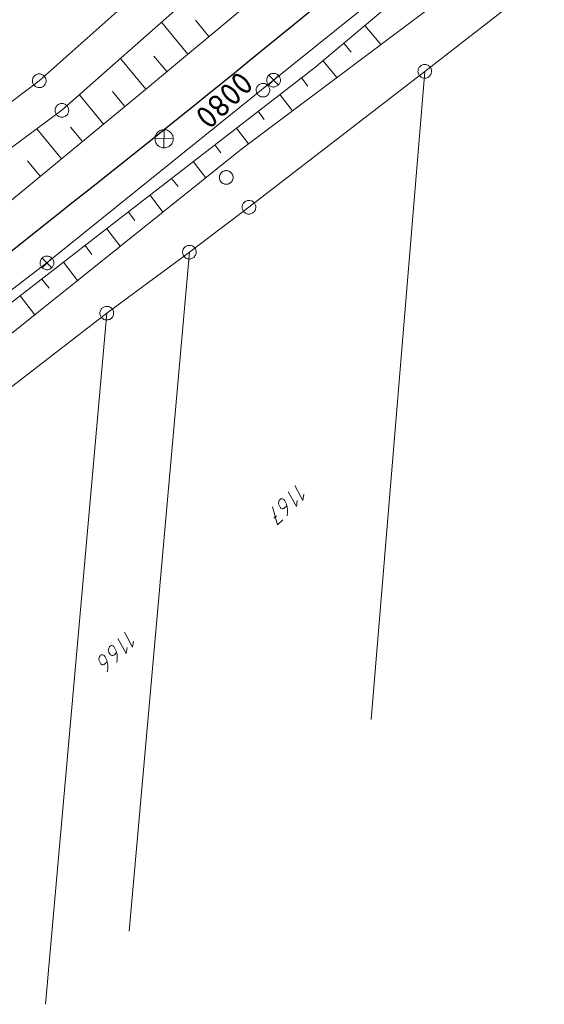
# Model space of a CAD drawing. Header units: metres. Extents: x 3425540 to 3446143, y 5432760 to 5444637.
# Tile 10 of 256: x 3434985 to 3435043, y 5437649 to 5437756. Entities that reach past the tile are written whole.
import ezdxf

# ---------------------------------------------------------------- set-up
doc = ezdxf.new("R2010")
doc.units = ezdxf.units.M
for name, color, linetype, lineweight in [('B_Bestand', 9, 'Continuous', 18), ('B_Böschung', 9, 'Continuous', 18), ('B_Flurgrenzen', 9, 'Continuous', 18), ('B_Gleisachse', 9, 'Continuous', 25)]:
    doc.layers.add(name, color=color, linetype=linetype, lineweight=lineweight)
doc.styles.get("Standard").update_dxf_attribs({"font": 'isocpeur.ttf'})

msp = doc.modelspace()

# ---------------------------------------------------------------- linework, layer by layer
at = {"layer": 'B_Bestand'}
for p, q in [((3435013.14, 5437749.75), (3435031.35, 5437764.5)), ((3434988.29, 5437729.73), (3435013.14, 5437749.75)), ((3435013.68, 5437750.27), (3435012.6, 5437749.23)), ((3435012.62, 5437750.29), (3435013.66, 5437749.21)), ((3435001.16, 5437744.33), (3435001.12, 5437742.34)), ((3435002.14, 5437743.32), (3435000.14, 5437743.35)), ((3434988.83, 5437730.25), (3434987.75, 5437729.21)), ((3434987.77, 5437730.27), (3434988.81, 5437729.19)), ((3434939, 5437692.25), (3434988.29, 5437729.73))]:
    msp.add_line(p, q, dxfattribs=at)
for points in [[(3435012.6, 5437749.23), (3435012.66, 5437749.18), (3435012.72, 5437749.13), (3435012.79, 5437749.09), (3435012.86, 5437749.06), (3435012.93, 5437749.03), (3435013.01, 5437749.01), (3435013.09, 5437749), (3435013.17, 5437749), (3435013.24, 5437749.01), (3435013.32, 5437749.03), (3435013.4, 5437749.05), (3435013.47, 5437749.08), (3435013.54, 5437749.12), (3435013.6, 5437749.16), (3435013.66, 5437749.21), (3435013.71, 5437749.27), (3435013.76, 5437749.33), (3435013.8, 5437749.4), (3435013.83, 5437749.47), (3435013.86, 5437749.55), (3435013.88, 5437749.62), (3435013.89, 5437749.7), (3435013.89, 5437749.78), (3435013.88, 5437749.86), (3435013.87, 5437749.94), (3435013.84, 5437750.01), (3435013.81, 5437750.08), (3435013.77, 5437750.15), (3435013.73, 5437750.22), (3435013.68, 5437750.28), (3435013.62, 5437750.33), (3435013.56, 5437750.38), (3435013.49, 5437750.42), (3435013.42, 5437750.45), (3435013.34, 5437750.47), (3435013.27, 5437750.49), (3435013.19, 5437750.5), (3435013.11, 5437750.5), (3435013.03, 5437750.5), (3435012.96, 5437750.48), (3435012.88, 5437750.46), (3435012.81, 5437750.43), (3435012.74, 5437750.39), (3435012.68, 5437750.34), (3435012.62, 5437750.29), (3435012.56, 5437750.23), (3435012.52, 5437750.17), (3435012.48, 5437750.1), (3435012.44, 5437750.03), (3435012.42, 5437749.96), (3435012.4, 5437749.88), (3435012.39, 5437749.8), (3435012.39, 5437749.73), (3435012.4, 5437749.65), (3435012.41, 5437749.57), (3435012.43, 5437749.5), (3435012.47, 5437749.42), (3435012.5, 5437749.35), (3435012.55, 5437749.29), (3435012.6, 5437749.23)], [(3435000.42, 5437742.64), (3435000.49, 5437742.57), (3435000.58, 5437742.5), (3435000.67, 5437742.45), (3435000.76, 5437742.41), (3435000.86, 5437742.37), (3435000.96, 5437742.35), (3435001.07, 5437742.34), (3435001.17, 5437742.34), (3435001.28, 5437742.34), (3435001.38, 5437742.36), (3435001.48, 5437742.4), (3435001.58, 5437742.44), (3435001.67, 5437742.49), (3435001.75, 5437742.55), (3435001.83, 5437742.62), (3435001.9, 5437742.69), (3435001.97, 5437742.78), (3435002.02, 5437742.87), (3435002.06, 5437742.96), (3435002.1, 5437743.06), (3435002.12, 5437743.16), (3435002.13, 5437743.27), (3435002.14, 5437743.37), (3435002.13, 5437743.48), (3435002.11, 5437743.58), (3435002.08, 5437743.68), (3435002.03, 5437743.78), (3435001.98, 5437743.87), (3435001.92, 5437743.95), (3435001.85, 5437744.03), (3435001.78, 5437744.1), (3435001.69, 5437744.17), (3435001.6, 5437744.22), (3435001.51, 5437744.26), (3435001.41, 5437744.3), (3435001.31, 5437744.32), (3435001.2, 5437744.33), (3435001.1, 5437744.33), (3435000.99, 5437744.33), (3435000.89, 5437744.31), (3435000.79, 5437744.27), (3435000.7, 5437744.23), (3435000.6, 5437744.18), (3435000.52, 5437744.12), (3435000.44, 5437744.05), (3435000.37, 5437743.98), (3435000.31, 5437743.89), (3435000.25, 5437743.8), (3435000.21, 5437743.71), (3435000.17, 5437743.61), (3435000.15, 5437743.51), (3435000.14, 5437743.4), (3435000.14, 5437743.3), (3435000.15, 5437743.19), (3435000.17, 5437743.09), (3435000.2, 5437742.99), (3435000.24, 5437742.89), (3435000.29, 5437742.8), (3435000.35, 5437742.72), (3435000.42, 5437742.64)], [(3434987.75, 5437729.21), (3434987.81, 5437729.16), (3434987.87, 5437729.11), (3434987.94, 5437729.07), (3434988.01, 5437729.04), (3434988.09, 5437729.01), (3434988.16, 5437728.99), (3434988.24, 5437728.98), (3434988.32, 5437728.98), (3434988.4, 5437728.99), (3434988.47, 5437729), (3434988.55, 5437729.03), (3434988.62, 5437729.06), (3434988.69, 5437729.1), (3434988.75, 5437729.14), (3434988.81, 5437729.19), (3434988.87, 5437729.25), (3434988.91, 5437729.31), (3434988.95, 5437729.38), (3434988.99, 5437729.45), (3434989.01, 5437729.53), (3434989.03, 5437729.6), (3434989.04, 5437729.68), (3434989.04, 5437729.76), (3434989.03, 5437729.84), (3434989.02, 5437729.91), (3434989, 5437729.99), (3434988.96, 5437730.06), (3434988.93, 5437730.13), (3434988.88, 5437730.19), (3434988.83, 5437730.25), (3434988.77, 5437730.31), (3434988.71, 5437730.35), (3434988.64, 5437730.39), (3434988.57, 5437730.43), (3434988.5, 5437730.45), (3434988.42, 5437730.47), (3434988.34, 5437730.48), (3434988.26, 5437730.48), (3434988.19, 5437730.47), (3434988.11, 5437730.46), (3434988.03, 5437730.44), (3434987.96, 5437730.4), (3434987.89, 5437730.37), (3434987.83, 5437730.32), (3434987.77, 5437730.27), (3434987.72, 5437730.21), (3434987.67, 5437730.15), (3434987.63, 5437730.08), (3434987.59, 5437730.01), (3434987.57, 5437729.94), (3434987.55, 5437729.86), (3434987.54, 5437729.78), (3434987.54, 5437729.7), (3434987.55, 5437729.63), (3434987.56, 5437729.55), (3434987.59, 5437729.47), (3434987.62, 5437729.4), (3434987.66, 5437729.33), (3434987.7, 5437729.27), (3434987.75, 5437729.21)]]:
    msp.add_lwpolyline(points, dxfattribs=at)
at = {"layer": 'B_Böschung'}
for p, q in [((3435017.61, 5437751.12), (3435088.96, 5437810.87)), ((3435026.42, 5437778.74), (3434989.93, 5437746.45)), ((3435033.67, 5437777.52), (3434999.09, 5437748.74)), ((3435025.98, 5437754.47), (3435042.31, 5437766.72)), ((3435003.74, 5437752.61), (3435000.84, 5437756.1)), ((3435006.05, 5437754.53), (3435004.57, 5437756.31)), ((3435023.13, 5437755.74), (3435024.88, 5437753.65)), ((3435009.64, 5437742.22), (3435025.98, 5437754.47)), ((3435020.83, 5437753.81), (3435021.65, 5437752.83)), ((3434999.13, 5437748.77), (3434996.34, 5437752.12)), ((3435001.44, 5437750.69), (3435000.01, 5437752.4)), ((3435018.53, 5437751.89), (3435020.07, 5437750.04)), ((3434995.16, 5437733.73), (3435017.61, 5437751.12)), ((3435016.19, 5437750.02), (3435016.89, 5437749.1)), ((3434999.09, 5437748.74), (3434979.83, 5437732.85)), ((3434996.82, 5437746.86), (3434995.46, 5437748.5)), ((3434994.5, 5437744.95), (3434991.86, 5437748.16)), ((3435013.81, 5437748.18), (3435015.2, 5437746.39)), ((3434989.93, 5437746.45), (3434953.44, 5437719.48)), ((3435011.44, 5437746.34), (3435012.12, 5437745.46)), ((3434989.87, 5437741.14), (3434987.17, 5437744.41)), ((3434992.19, 5437743.04), (3434990.89, 5437744.62)), ((3435009.07, 5437744.5), (3435010.4, 5437742.79)), ((3434968.2, 5437709.05), (3435009.64, 5437742.22)), ((3435006.7, 5437742.66), (3435007.37, 5437741.8)), ((3434987.56, 5437739.23), (3434986.16, 5437740.93)), ((3435004.33, 5437740.83), (3435005.7, 5437739.06)), ((3435001.96, 5437738.99), (3435002.66, 5437738.09)), ((3434999.59, 5437737.15), (3435001.01, 5437735.31)), ((3434997.22, 5437735.31), (3434997.94, 5437734.37)), ((3434972.72, 5437716.34), (3434995.16, 5437733.73)), ((3434994.84, 5437733.48), (3434996.33, 5437731.56)), ((3434992.47, 5437731.64), (3434993.23, 5437730.66)), ((3434990.1, 5437729.8), (3434991.64, 5437727.81)), ((3434987.73, 5437727.96), (3434988.52, 5437726.95)), ((3434985.36, 5437726.13), (3434986.96, 5437724.06))]:
    msp.add_line(p, q, dxfattribs=at)
at = {"layer": 'B_Flurgrenzen'}
for p, q in [((3435029.71, 5437750.72), (3435065.26, 5437778.27)), ((3434987.45, 5437749.69), (3435000.38, 5437761.22)), ((3435010.44, 5437735.83), (3435029.71, 5437750.72)), ((3435029.71, 5437750.72), (3435023.85, 5437679.7)), ((3434951.48, 5437722.62), (3434987.45, 5437749.69)), ((3435003.91, 5437730.91), (3435010.44, 5437735.83)), ((3434994.85, 5437724.22), (3435003.91, 5437730.91)), ((3434997.3, 5437656.52), (3435003.91, 5437730.91)), ((3434975.91, 5437709.59), (3434994.85, 5437724.22)), ((3434988.12, 5437648.51), (3434994.85, 5437724.22)), ((3435013.47, 5437702.04), (3435013.18, 5437701.75))]:
    msp.add_line(p, q, dxfattribs=at)
for points in [[(3435029.31, 5437750.09), (3435029.39, 5437750.04), (3435029.48, 5437750.01), (3435029.57, 5437749.99), (3435029.67, 5437749.98), (3435029.76, 5437749.98), (3435029.86, 5437749.99), (3435029.94, 5437750.01), (3435030.03, 5437750.05), (3435030.11, 5437750.09), (3435030.19, 5437750.15), (3435030.25, 5437750.21), (3435030.31, 5437750.29), (3435030.37, 5437750.37), (3435030.41, 5437750.45), (3435030.43, 5437750.54), (3435030.46, 5437750.63), (3435030.46, 5437750.72), (3435030.46, 5437750.82), (3435030.44, 5437750.91), (3435030.4, 5437751), (3435030.37, 5437751.08), (3435030.32, 5437751.16), (3435030.25, 5437751.24), (3435030.19, 5437751.3), (3435030.11, 5437751.36), (3435030.03, 5437751.4), (3435029.94, 5437751.43), (3435029.85, 5437751.46), (3435029.76, 5437751.47), (3435029.66, 5437751.47), (3435029.57, 5437751.46), (3435029.48, 5437751.44), (3435029.39, 5437751.4), (3435029.31, 5437751.36), (3435029.23, 5437751.3), (3435029.17, 5437751.23), (3435029.11, 5437751.16), (3435029.06, 5437751.08), (3435029.02, 5437750.99), (3435028.99, 5437750.91), (3435028.97, 5437750.82), (3435028.96, 5437750.72), (3435028.97, 5437750.63), (3435028.99, 5437750.54), (3435029.02, 5437750.45), (3435029.06, 5437750.36), (3435029.1, 5437750.28), (3435029.17, 5437750.21), (3435029.23, 5437750.14), (3435029.31, 5437750.09)], [(3434986.88, 5437749.2), (3434986.95, 5437749.13), (3434987.02, 5437749.07), (3434987.1, 5437749.02), (3434987.19, 5437748.98), (3434987.28, 5437748.96), (3434987.37, 5437748.94), (3434987.47, 5437748.94), (3434987.56, 5437748.94), (3434987.65, 5437748.96), (3434987.74, 5437749), (3434987.82, 5437749.04), (3434987.9, 5437749.09), (3434987.97, 5437749.15), (3434988.04, 5437749.22), (3434988.09, 5437749.3), (3434988.13, 5437749.38), (3434988.17, 5437749.47), (3434988.19, 5437749.56), (3434988.2, 5437749.65), (3434988.19, 5437749.75), (3434988.18, 5437749.84), (3434988.16, 5437749.93), (3434988.12, 5437750.02), (3434988.07, 5437750.1), (3434988.02, 5437750.18), (3434987.95, 5437750.24), (3434987.88, 5437750.3), (3434987.8, 5437750.35), (3434987.71, 5437750.39), (3434987.62, 5437750.41), (3434987.53, 5437750.43), (3434987.43, 5437750.44), (3434987.34, 5437750.43), (3434987.25, 5437750.41), (3434987.16, 5437750.37), (3434987.08, 5437750.33), (3434987, 5437750.28), (3434986.93, 5437750.22), (3434986.86, 5437750.15), (3434986.81, 5437750.07), (3434986.76, 5437749.99), (3434986.73, 5437749.9), (3434986.71, 5437749.81), (3434986.7, 5437749.72), (3434986.71, 5437749.62), (3434986.72, 5437749.53), (3434986.74, 5437749.44), (3434986.78, 5437749.35), (3434986.82, 5437749.27), (3434986.88, 5437749.2)], [(3435011.43, 5437748.13), (3435011.5, 5437748.07), (3435011.58, 5437748.02), (3435011.66, 5437747.97), (3435011.75, 5437747.94), (3435011.84, 5437747.92), (3435011.94, 5437747.91), (3435012.03, 5437747.91), (3435012.12, 5437747.92), (3435012.22, 5437747.94), (3435012.3, 5437747.98), (3435012.38, 5437748.03), (3435012.46, 5437748.09), (3435012.52, 5437748.15), (3435012.58, 5437748.23), (3435012.63, 5437748.31), (3435012.67, 5437748.39), (3435012.7, 5437748.48), (3435012.72, 5437748.57), (3435012.72, 5437748.66), (3435012.71, 5437748.76), (3435012.69, 5437748.85), (3435012.67, 5437748.94), (3435012.62, 5437749.03), (3435012.57, 5437749.1), (3435012.51, 5437749.18), (3435012.44, 5437749.24), (3435012.37, 5437749.29), (3435012.28, 5437749.34), (3435012.19, 5437749.37), (3435012.1, 5437749.39), (3435012, 5437749.4), (3435011.91, 5437749.4), (3435011.82, 5437749.39), (3435011.73, 5437749.36), (3435011.64, 5437749.32), (3435011.56, 5437749.28), (3435011.49, 5437749.22), (3435011.42, 5437749.16), (3435011.36, 5437749.08), (3435011.31, 5437749), (3435011.27, 5437748.92), (3435011.24, 5437748.83), (3435011.23, 5437748.74), (3435011.22, 5437748.64), (3435011.24, 5437748.55), (3435011.25, 5437748.46), (3435011.28, 5437748.37), (3435011.32, 5437748.28), (3435011.37, 5437748.2), (3435011.43, 5437748.13)], [(3434990.68, 5437746.45), (3434990.67, 5437746.54), (3434990.65, 5437746.63), (3434990.62, 5437746.72), (3434990.58, 5437746.81), (3434990.53, 5437746.88), (3434990.47, 5437746.96), (3434990.41, 5437747.02), (3434990.33, 5437747.08), (3434990.25, 5437747.12), (3434990.16, 5437747.15), (3434990.07, 5437747.18), (3434989.97, 5437747.19), (3434989.88, 5437747.19), (3434989.79, 5437747.18), (3434989.7, 5437747.15), (3434989.61, 5437747.12), (3434989.53, 5437747.08), (3434989.45, 5437747.02), (3434989.38, 5437746.96), (3434989.33, 5437746.88), (3434989.27, 5437746.81), (3434989.23, 5437746.72), (3434989.2, 5437746.63), (3434989.18, 5437746.54), (3434989.18, 5437746.45), (3434989.18, 5437746.35), (3434989.2, 5437746.26), (3434989.23, 5437746.17), (3434989.27, 5437746.09), (3434989.33, 5437746.01), (3434989.38, 5437745.93), (3434989.45, 5437745.87), (3434989.53, 5437745.81), (3434989.61, 5437745.77), (3434989.7, 5437745.74), (3434989.79, 5437745.71), (3434989.88, 5437745.7), (3434989.97, 5437745.7), (3434990.07, 5437745.71), (3434990.16, 5437745.74), (3434990.25, 5437745.77), (3434990.33, 5437745.81), (3434990.41, 5437745.87), (3434990.47, 5437745.93), (3434990.53, 5437746.01), (3434990.58, 5437746.09), (3434990.62, 5437746.17), (3434990.65, 5437746.26), (3434990.67, 5437746.35), (3434990.68, 5437746.45)], [(3435008.69, 5437738.96), (3435008.7, 5437739.06), (3435008.7, 5437739.15), (3435008.68, 5437739.24), (3435008.66, 5437739.33), (3435008.62, 5437739.42), (3435008.57, 5437739.5), (3435008.52, 5437739.58), (3435008.46, 5437739.65), (3435008.38, 5437739.71), (3435008.3, 5437739.75), (3435008.22, 5437739.79), (3435008.13, 5437739.82), (3435008.03, 5437739.84), (3435007.94, 5437739.84), (3435007.85, 5437739.83), (3435007.76, 5437739.82), (3435007.67, 5437739.79), (3435007.58, 5437739.75), (3435007.51, 5437739.7), (3435007.43, 5437739.63), (3435007.37, 5437739.57), (3435007.31, 5437739.49), (3435007.27, 5437739.41), (3435007.23, 5437739.32), (3435007.21, 5437739.23), (3435007.2, 5437739.14), (3435007.2, 5437739.05), (3435007.21, 5437738.95), (3435007.24, 5437738.86), (3435007.28, 5437738.77), (3435007.32, 5437738.69), (3435007.37, 5437738.61), (3435007.44, 5437738.55), (3435007.51, 5437738.48), (3435007.59, 5437738.44), (3435007.68, 5437738.4), (3435007.77, 5437738.37), (3435007.86, 5437738.36), (3435007.96, 5437738.35), (3435008.05, 5437738.36), (3435008.14, 5437738.37), (3435008.23, 5437738.4), (3435008.31, 5437738.44), (3435008.39, 5437738.49), (3435008.46, 5437738.56), (3435008.53, 5437738.62), (3435008.58, 5437738.7), (3435008.63, 5437738.79), (3435008.66, 5437738.87), (3435008.69, 5437738.96)], [(3435008.7, 5437739.1), (3435008.69, 5437739.19), (3435008.67, 5437739.28), (3435008.64, 5437739.37), (3435008.6, 5437739.46), (3435008.55, 5437739.53), (3435008.49, 5437739.61), (3435008.43, 5437739.67), (3435008.35, 5437739.73), (3435008.27, 5437739.77), (3435008.18, 5437739.8), (3435008.09, 5437739.83), (3435007.99, 5437739.84), (3435007.9, 5437739.84), (3435007.81, 5437739.83), (3435007.72, 5437739.8), (3435007.63, 5437739.77), (3435007.55, 5437739.73), (3435007.47, 5437739.67), (3435007.4, 5437739.61), (3435007.35, 5437739.53), (3435007.29, 5437739.46), (3435007.25, 5437739.37), (3435007.22, 5437739.28), (3435007.2, 5437739.19), (3435007.2, 5437739.1), (3435007.2, 5437739), (3435007.22, 5437738.91), (3435007.25, 5437738.82), (3435007.29, 5437738.74), (3435007.35, 5437738.66), (3435007.4, 5437738.58), (3435007.47, 5437738.52), (3435007.55, 5437738.46), (3435007.63, 5437738.42), (3435007.72, 5437738.39), (3435007.81, 5437738.36), (3435007.9, 5437738.35), (3435007.99, 5437738.35), (3435008.09, 5437738.36), (3435008.18, 5437738.39), (3435008.27, 5437738.42), (3435008.35, 5437738.46), (3435008.43, 5437738.52), (3435008.49, 5437738.58), (3435008.55, 5437738.66), (3435008.6, 5437738.74), (3435008.64, 5437738.82), (3435008.67, 5437738.91), (3435008.69, 5437739), (3435008.7, 5437739.1)], [(3435009.79, 5437735.45), (3435009.85, 5437735.37), (3435009.91, 5437735.3), (3435009.98, 5437735.24), (3435010.06, 5437735.19), (3435010.15, 5437735.15), (3435010.24, 5437735.11), (3435010.32, 5437735.09), (3435010.42, 5437735.08), (3435010.51, 5437735.09), (3435010.6, 5437735.11), (3435010.69, 5437735.13), (3435010.78, 5437735.17), (3435010.86, 5437735.22), (3435010.94, 5437735.28), (3435011, 5437735.34), (3435011.06, 5437735.41), (3435011.11, 5437735.49), (3435011.15, 5437735.58), (3435011.17, 5437735.67), (3435011.18, 5437735.76), (3435011.19, 5437735.86), (3435011.18, 5437735.95), (3435011.16, 5437736.05), (3435011.13, 5437736.13), (3435011.08, 5437736.22), (3435011.03, 5437736.29), (3435010.97, 5437736.36), (3435010.9, 5437736.43), (3435010.82, 5437736.48), (3435010.73, 5437736.52), (3435010.64, 5437736.55), (3435010.55, 5437736.57), (3435010.46, 5437736.58), (3435010.37, 5437736.58), (3435010.28, 5437736.56), (3435010.19, 5437736.53), (3435010.1, 5437736.5), (3435010.02, 5437736.45), (3435009.94, 5437736.39), (3435009.88, 5437736.32), (3435009.82, 5437736.25), (3435009.77, 5437736.17), (3435009.73, 5437736.09), (3435009.71, 5437736), (3435009.7, 5437735.9), (3435009.69, 5437735.81), (3435009.7, 5437735.71), (3435009.72, 5437735.62), (3435009.75, 5437735.53), (3435009.79, 5437735.45)], [(3435004.37, 5437731.5), (3435004.29, 5437731.55), (3435004.21, 5437731.59), (3435004.12, 5437731.63), (3435004.03, 5437731.65), (3435003.94, 5437731.65), (3435003.84, 5437731.65), (3435003.75, 5437731.64), (3435003.66, 5437731.61), (3435003.57, 5437731.58), (3435003.49, 5437731.52), (3435003.42, 5437731.47), (3435003.35, 5437731.4), (3435003.29, 5437731.33), (3435003.24, 5437731.25), (3435003.21, 5437731.16), (3435003.18, 5437731.07), (3435003.16, 5437730.98), (3435003.16, 5437730.89), (3435003.17, 5437730.8), (3435003.19, 5437730.7), (3435003.22, 5437730.61), (3435003.26, 5437730.53), (3435003.32, 5437730.45), (3435003.38, 5437730.38), (3435003.45, 5437730.32), (3435003.53, 5437730.26), (3435003.61, 5437730.22), (3435003.7, 5437730.19), (3435003.79, 5437730.17), (3435003.88, 5437730.16), (3435003.98, 5437730.16), (3435004.07, 5437730.17), (3435004.16, 5437730.2), (3435004.25, 5437730.24), (3435004.33, 5437730.29), (3435004.4, 5437730.34), (3435004.47, 5437730.41), (3435004.52, 5437730.49), (3435004.57, 5437730.57), (3435004.61, 5437730.65), (3435004.64, 5437730.74), (3435004.65, 5437730.83), (3435004.66, 5437730.93), (3435004.65, 5437731.02), (3435004.62, 5437731.11), (3435004.6, 5437731.2), (3435004.56, 5437731.29), (3435004.5, 5437731.37), (3435004.44, 5437731.44), (3435004.37, 5437731.5)], [(3434995.57, 5437724.42), (3434995.54, 5437724.51), (3434995.5, 5437724.59), (3434995.45, 5437724.67), (3434995.39, 5437724.74), (3434995.32, 5437724.8), (3434995.24, 5437724.86), (3434995.16, 5437724.91), (3434995.07, 5437724.94), (3434994.98, 5437724.96), (3434994.89, 5437724.97), (3434994.8, 5437724.97), (3434994.7, 5437724.95), (3434994.61, 5437724.93), (3434994.52, 5437724.89), (3434994.44, 5437724.85), (3434994.36, 5437724.8), (3434994.3, 5437724.73), (3434994.24, 5437724.66), (3434994.19, 5437724.58), (3434994.15, 5437724.49), (3434994.12, 5437724.4), (3434994.1, 5437724.31), (3434994.1, 5437724.21), (3434994.1, 5437724.12), (3434994.12, 5437724.03), (3434994.15, 5437723.94), (3434994.19, 5437723.86), (3434994.25, 5437723.78), (3434994.31, 5437723.71), (3434994.38, 5437723.65), (3434994.46, 5437723.59), (3434994.53, 5437723.54), (3434994.62, 5437723.51), (3434994.71, 5437723.49), (3434994.81, 5437723.48), (3434994.9, 5437723.48), (3434994.99, 5437723.49), (3434995.09, 5437723.52), (3434995.17, 5437723.55), (3434995.25, 5437723.6), (3434995.33, 5437723.65), (3434995.4, 5437723.72), (3434995.46, 5437723.79), (3434995.51, 5437723.87), (3434995.54, 5437723.96), (3434995.57, 5437724.04), (3434995.59, 5437724.14), (3434995.6, 5437724.23), (3434995.59, 5437724.32), (3434995.57, 5437724.42)], [(3435016.44, 5437704.38), (3435016.35, 5437703.72), (3435015.45, 5437705.35)], [(3435015.73, 5437703.7), (3435015.64, 5437703.04), (3435014.75, 5437704.67)], [(3435014.59, 5437703.12), (3435014.35, 5437702.89), (3435014.29, 5437702.85), (3435014.25, 5437702.83), (3435014.19, 5437702.81), (3435014.12, 5437702.8), (3435014.06, 5437702.8), (3435014, 5437702.82), (3435013.94, 5437702.86), (3435013.89, 5437702.91), (3435013.85, 5437702.97), (3435013.74, 5437703.19), (3435013.71, 5437703.26), (3435013.69, 5437703.34), (3435013.68, 5437703.41), (3435013.7, 5437703.52), (3435013.72, 5437703.6), (3435013.76, 5437703.7), (3435013.81, 5437703.77), (3435013.87, 5437703.83), (3435013.93, 5437703.87), (3435014.02, 5437703.89), (3435014.1, 5437703.89), (3435014.19, 5437703.86), (3435014.25, 5437703.82), (3435014.29, 5437703.78), (3435014.33, 5437703.72), (3435014.37, 5437703.66), (3435014.48, 5437703.45), (3435014.54, 5437703.29), (3435014.57, 5437703.2), (3435014.59, 5437703.12), (3435014.61, 5437703.04), (3435014.64, 5437702.91), (3435014.66, 5437702.75), (3435014.66, 5437702.62), (3435014.66, 5437702.48), (3435014.65, 5437702.29), (3435014.64, 5437702.2), (3435014.63, 5437702.13), (3435014.61, 5437702.03)], [(3435013.03, 5437703.01), (3435013.57, 5437701.02), (3435014.15, 5437701.59)], [(3434997.77, 5437688.29), (3434997.68, 5437687.63), (3434996.79, 5437689.27)], [(3434997.07, 5437687.61), (3434996.98, 5437686.95), (3434996.08, 5437688.59)], [(3434995.93, 5437687.04), (3434995.69, 5437686.8), (3434995.63, 5437686.76), (3434995.58, 5437686.74), (3434995.52, 5437686.72), (3434995.45, 5437686.72), (3434995.39, 5437686.72), (3434995.33, 5437686.74), (3434995.27, 5437686.78), (3434995.23, 5437686.83), (3434995.19, 5437686.89), (3434995.08, 5437687.1), (3434995.05, 5437687.17), (3434995.03, 5437687.25), (3434995.02, 5437687.32), (3434995.03, 5437687.43), (3434995.06, 5437687.51), (3434995.1, 5437687.61), (3434995.15, 5437687.68), (3434995.21, 5437687.74), (3434995.27, 5437687.78), (3434995.36, 5437687.81), (3434995.44, 5437687.81), (3434995.53, 5437687.78), (3434995.59, 5437687.74), (3434995.63, 5437687.7), (3434995.67, 5437687.63), (3434995.71, 5437687.57), (3434995.81, 5437687.36), (3434995.88, 5437687.21), (3434995.91, 5437687.12), (3434995.93, 5437687.04), (3434995.95, 5437686.96), (3434995.98, 5437686.83), (3434995.99, 5437686.67), (3434996, 5437686.54), (3434996, 5437686.4), (3434995.99, 5437686.21), (3434995.98, 5437686.12), (3434995.96, 5437686.05), (3434995.94, 5437685.95)], [(3434994.89, 5437686.03), (3434994.65, 5437685.8), (3434994.59, 5437685.76), (3434994.55, 5437685.74), (3434994.49, 5437685.72), (3434994.42, 5437685.71), (3434994.36, 5437685.71), (3434994.3, 5437685.73), (3434994.24, 5437685.77), (3434994.19, 5437685.82), (3434994.15, 5437685.88), (3434994.04, 5437686.1), (3434994.01, 5437686.17), (3434993.99, 5437686.25), (3434993.98, 5437686.32), (3434994, 5437686.43), (3434994.02, 5437686.51), (3434994.06, 5437686.61), (3434994.11, 5437686.68), (3434994.17, 5437686.74), (3434994.23, 5437686.78), (3434994.32, 5437686.8), (3434994.4, 5437686.8), (3434994.49, 5437686.77), (3434994.55, 5437686.73), (3434994.59, 5437686.69), (3434994.67, 5437686.57), (3434994.78, 5437686.36), (3434994.84, 5437686.2), (3434994.87, 5437686.11), (3434994.89, 5437686.03), (3434994.91, 5437685.95), (3434994.94, 5437685.82), (3434994.96, 5437685.66), (3434994.96, 5437685.53), (3434994.96, 5437685.39), (3434994.95, 5437685.2), (3434994.94, 5437685.11), (3434994.93, 5437685.04), (3434994.9, 5437684.94)]]:
    msp.add_lwpolyline(points, dxfattribs=at)
at = {"layer": 'B_Gleisachse'}
msp.add_arc((3433733.15, 5439324.54), 2026.03, 307.21422, 317.1954, dxfattribs=at)

# ---------------------------------------------------------------- texts
at = {"layer": 'B_Bestand'}
msp.add_text('0080', height=2.5, rotation=224.1001, dxfattribs=at).set_placement((3435009.39, 5437750.91))

doc.saveas('drawing.dxf')
